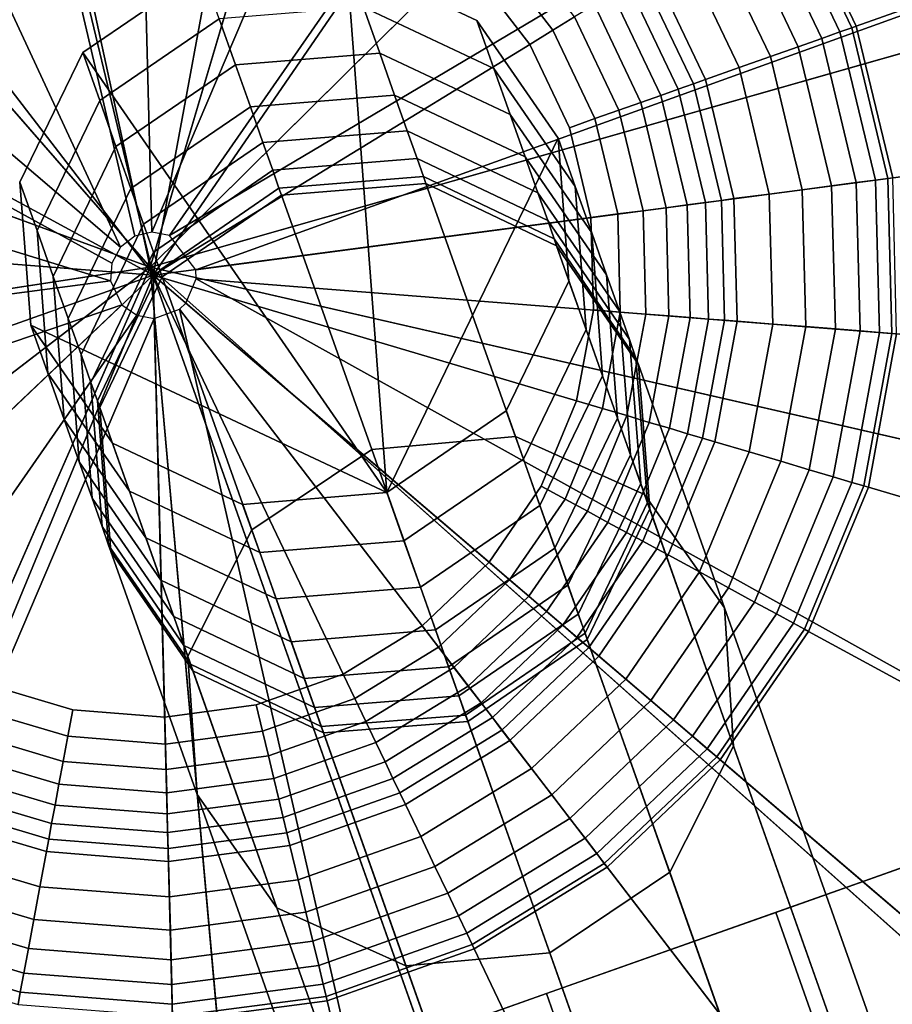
# Model space of a CAD drawing. Extents: x -43.1 to 43.1, y -41.3 to 41.3.
# Tile 231 of 256: x -14.29 to -13.805, y 39.494 to 40.04. Entities that reach past the tile are written whole.
import ezdxf

# ---------------------------------------------------------------- set-up
doc = ezdxf.new("R2010")
doc.units = 0
for name, color, linetype in [('CABLE.1', 18, 'CONTINUOUS'), ('LAMP', 7, 'CONTINUOUS'), ('LAMP_SUPPORT', 18, 'CONTINUOUS'), ('METAL_BASE', 254, 'CONTINUOUS')]:
    doc.layers.add(name, color=color, linetype=linetype)

msp = doc.modelspace()

# ---------------------------------------------------------------- linework, layer by layer
at = {"layer": 'CABLE.1'}
for points in [[(-14.086, 39.7777, 27.2378), (-14.2548, 40.0218, 27.194), (-14.1885, 40.0671, 27.1909), (-14.1084, 40.0736, 27.194)], [(-14.099, 40.0469, 27.0085), (-14.0266, 40.0129, 27.017), (-14.0361, 40.0396, 27.2026), (-14.1084, 40.0736, 27.194)], [(-14.086, 39.7777, 27.2378), (-14.1084, 40.0736, 27.194), (-14.0361, 40.0396, 27.2026), (-13.9909, 39.9742, 27.2143)], [(-14.2454, 39.9951, 27.0085), (-14.1791, 40.0404, 27.0054), (-14.1885, 40.0671, 27.1909), (-14.2548, 40.0218, 27.194)], [(-14.17, 40.0149, 26.8229), (-14.09, 40.0214, 26.8259), (-14.099, 40.0469, 27.0085), (-14.1791, 40.0404, 27.0054)], [(-14.09, 40.0214, 26.8259), (-14.0176, 39.9874, 26.8339), (-14.0266, 40.0129, 27.017), (-14.099, 40.0469, 27.0085)], [(-14.2364, 39.9696, 26.8259), (-14.17, 40.0149, 26.8229), (-14.1791, 40.0404, 27.0054), (-14.2454, 39.9951, 27.0085)], [(-14.0266, 40.0129, 27.017), (-13.9814, 39.9475, 27.0285), (-13.9909, 39.9742, 27.2143), (-14.0361, 40.0396, 27.2026)], [(-14.2802, 39.9231, 27.017), (-14.2454, 39.9951, 27.0085), (-14.2548, 40.0218, 27.194), (-14.2897, 39.9499, 27.2026)], [(-14.086, 39.7777, 27.2378), (-14.2837, 39.8705, 27.2143), (-14.2897, 39.9499, 27.2026), (-14.2548, 40.0218, 27.194)], [(-14.1618, 39.9917, 26.6457), (-14.0817, 39.9982, 26.6485), (-14.09, 40.0214, 26.8259), (-14.17, 40.0149, 26.8229)], [(-14.0817, 39.9982, 26.6485), (-14.0093, 39.964, 26.6559), (-14.0176, 39.9874, 26.8339), (-14.09, 40.0214, 26.8259)], [(-14.2281, 39.9463, 26.6485), (-14.1618, 39.9917, 26.6457), (-14.17, 40.0149, 26.8229), (-14.2364, 39.9696, 26.8259)], [(-14.0176, 39.9874, 26.8339), (-13.9723, 39.9218, 26.845), (-13.9814, 39.9475, 27.0285), (-14.0266, 40.0129, 27.017)], [(-14.2712, 39.8976, 26.8339), (-14.2364, 39.9696, 26.8259), (-14.2454, 39.9951, 27.0085), (-14.2802, 39.9231, 27.017)], [(-14.1548, 39.9719, 26.4765), (-14.0747, 39.9783, 26.4788), (-14.0817, 39.9982, 26.6485), (-14.1618, 39.9917, 26.6457)], [(-14.0747, 39.9783, 26.4788), (-14.0022, 39.944, 26.4852), (-14.0093, 39.964, 26.6559), (-14.0817, 39.9982, 26.6485)], [(-14.2211, 39.9265, 26.4788), (-14.1548, 39.9719, 26.4765), (-14.1618, 39.9917, 26.6457), (-14.2281, 39.9463, 26.6485)], [(-14.0093, 39.964, 26.6559), (-13.964, 39.8984, 26.666), (-13.9723, 39.9218, 26.845), (-14.0176, 39.9874, 26.8339)], [(-14.1493, 39.9565, 26.3175), (-14.0692, 39.9629, 26.3193), (-14.0747, 39.9783, 26.4788), (-14.1548, 39.9719, 26.4765)], [(-14.0692, 39.9629, 26.3193), (-13.9967, 39.9285, 26.3243), (-14.0022, 39.944, 26.4852), (-14.0747, 39.9783, 26.4788)], [(-14.086, 39.7777, 27.2378), (-13.9909, 39.9742, 27.2143), (-13.9849, 39.8949, 27.2261), (-14.0197, 39.823, 27.2346)], [(-13.9814, 39.9475, 27.0285), (-13.9754, 39.8682, 27.0401), (-13.9849, 39.8949, 27.2261), (-13.9909, 39.9742, 27.2143)], [(-14.2629, 39.8742, 26.6559), (-14.2281, 39.9463, 26.6485), (-14.2364, 39.9696, 26.8259), (-14.2712, 39.8976, 26.8339)], [(-14.2156, 39.911, 26.3193), (-14.1493, 39.9565, 26.3175), (-14.1548, 39.9719, 26.4765), (-14.2211, 39.9265, 26.4788)], [(-14.1459, 39.9466, 26.1717), (-14.0657, 39.953, 26.1727), (-14.0692, 39.9629, 26.3193), (-14.1493, 39.9565, 26.3175)], [(-14.0657, 39.953, 26.1727), (-13.9932, 39.9184, 26.1756), (-13.9967, 39.9285, 26.3243), (-14.0692, 39.9629, 26.3193)], [(-14.0022, 39.944, 26.4852), (-13.9569, 39.8782, 26.4939), (-13.964, 39.8984, 26.666), (-14.0093, 39.964, 26.6559)], [(-14.2121, 39.9011, 26.1727), (-14.1459, 39.9466, 26.1717), (-14.1493, 39.9565, 26.3175), (-14.2156, 39.911, 26.3193)], [(-14.1445, 39.9427, 26.0251), (-14.0643, 39.9491, 26.0273), (-14.0657, 39.953, 26.1727), (-14.1459, 39.9466, 26.1717)], [(-14.0643, 39.9491, 26.0273), (-13.9918, 39.9146, 26.0334), (-13.9932, 39.9184, 26.1756), (-14.0657, 39.953, 26.1727)], [(-14.2742, 39.8438, 27.0285), (-14.2802, 39.9231, 27.017), (-14.2897, 39.9499, 27.2026), (-14.2837, 39.8705, 27.2143)], [(-14.2558, 39.8542, 26.4852), (-14.2211, 39.9265, 26.4788), (-14.2281, 39.9463, 26.6485), (-14.2629, 39.8742, 26.6559)], [(-14.2107, 39.8973, 26.0273), (-14.1445, 39.9427, 26.0251), (-14.1459, 39.9466, 26.1717), (-14.2121, 39.9011, 26.1727)], [(-14.0944, 39.8015, 25.219), (-14.0146, 39.8087, 25.2261), (-14.0643, 39.9491, 26.0273), (-14.1445, 39.9427, 26.0251)], [(-14.0146, 39.8087, 25.2261), (-13.9429, 39.7766, 25.2456), (-13.9918, 39.9146, 26.0334), (-14.0643, 39.9491, 26.0273)], [(-13.9723, 39.9218, 26.845), (-13.9663, 39.8424, 26.856), (-13.9754, 39.8682, 27.0401), (-13.9814, 39.9475, 27.0285)], [(-14.161, 39.7569, 25.2261), (-14.0944, 39.8015, 25.219), (-14.1445, 39.9427, 26.0251), (-14.2107, 39.8973, 26.0273)], [(-13.9967, 39.9285, 26.3243), (-13.9513, 39.8625, 26.331), (-13.9569, 39.8782, 26.4939), (-14.0022, 39.944, 26.4852)], [(-14.2503, 39.8387, 26.3243), (-14.2156, 39.911, 26.3193), (-14.2211, 39.9265, 26.4788), (-14.2558, 39.8542, 26.4852)], [(-13.9932, 39.9184, 26.1756), (-13.9477, 39.8522, 26.1795), (-13.9513, 39.8625, 26.331), (-13.9967, 39.9285, 26.3243)], [(-14.2651, 39.8182, 26.845), (-14.2712, 39.8976, 26.8339), (-14.2802, 39.9231, 27.017), (-14.2742, 39.8438, 27.0285)], [(-13.9918, 39.9146, 26.0334), (-13.9464, 39.8486, 26.0416), (-13.9477, 39.8522, 26.1795), (-13.9932, 39.9184, 26.1756)], [(-13.964, 39.8984, 26.666), (-13.9579, 39.8189, 26.6762), (-13.9663, 39.8424, 26.856), (-13.9723, 39.9218, 26.845)], [(-13.9429, 39.7766, 25.2456), (-13.8986, 39.7137, 25.2723), (-13.9464, 39.8486, 26.0416), (-13.9918, 39.9146, 26.0334)], [(-14.2467, 39.8286, 26.1756), (-14.2121, 39.9011, 26.1727), (-14.2156, 39.911, 26.3193), (-14.2503, 39.8387, 26.3243)], [(-14.2568, 39.7947, 26.666), (-14.2629, 39.8742, 26.6559), (-14.2712, 39.8976, 26.8339), (-14.2651, 39.8182, 26.845)], [(-14.2454, 39.8248, 26.0334), (-14.2107, 39.8973, 26.0273), (-14.2121, 39.9011, 26.1727), (-14.2467, 39.8286, 26.1756)], [(-14.1965, 39.6868, 25.2456), (-14.161, 39.7569, 25.2261), (-14.2107, 39.8973, 26.0273), (-14.2454, 39.8248, 26.0334)], [(-13.9569, 39.8782, 26.4939), (-13.9507, 39.7986, 26.5027), (-13.9579, 39.8189, 26.6762), (-13.964, 39.8984, 26.666)], [(-13.9754, 39.8682, 27.0401), (-14.0102, 39.7962, 27.0486), (-14.0197, 39.823, 27.2346), (-13.9849, 39.8949, 27.2261)], [(-13.9513, 39.8625, 26.331), (-13.9451, 39.7826, 26.3377), (-13.9507, 39.7986, 26.5027), (-13.9569, 39.8782, 26.4939)], [(-14.2289, 39.7784, 27.0401), (-14.2742, 39.8438, 27.0285), (-14.2837, 39.8705, 27.2143), (-14.2384, 39.8051, 27.2261)], [(-14.086, 39.7777, 27.2378), (-14.1661, 39.7711, 27.2346), (-14.2384, 39.8051, 27.2261), (-14.2837, 39.8705, 27.2143)], [(-14.2497, 39.7746, 26.4939), (-14.2558, 39.8542, 26.4852), (-14.2629, 39.8742, 26.6559), (-14.2568, 39.7947, 26.666)], [(-13.9663, 39.8424, 26.856), (-14.0011, 39.7704, 26.8641), (-14.0102, 39.7962, 27.0486), (-13.9754, 39.8682, 27.0401)], [(-13.9477, 39.8522, 26.1795), (-13.9414, 39.7722, 26.1833), (-13.9451, 39.7826, 26.3377), (-13.9513, 39.8625, 26.331)], [(-14.2441, 39.7588, 26.331), (-14.2503, 39.8387, 26.3243), (-14.2558, 39.8542, 26.4852), (-14.2497, 39.7746, 26.4939)], [(-13.9464, 39.8486, 26.0416), (-13.9401, 39.7686, 26.0499), (-13.9414, 39.7722, 26.1833), (-13.9477, 39.8522, 26.1795)], [(-13.8986, 39.7137, 25.2723), (-13.8935, 39.637, 25.2989), (-13.9401, 39.7686, 26.0499), (-13.9464, 39.8486, 26.0416)], [(-14.2198, 39.7526, 26.856), (-14.2651, 39.8182, 26.845), (-14.2742, 39.8438, 27.0285), (-14.2289, 39.7784, 27.0401)], [(-13.9579, 39.8189, 26.6762), (-13.9927, 39.7468, 26.6836), (-14.0011, 39.7704, 26.8641), (-13.9663, 39.8424, 26.856)], [(-14.2405, 39.7485, 26.1795), (-14.2467, 39.8286, 26.1756), (-14.2503, 39.8387, 26.3243), (-14.2441, 39.7588, 26.331)], [(-14.2392, 39.7449, 26.0416), (-14.2454, 39.8248, 26.0334), (-14.2467, 39.8286, 26.1756), (-14.2405, 39.7485, 26.1795)], [(-14.1914, 39.6101, 25.2723), (-14.1965, 39.6868, 25.2456), (-14.2454, 39.8248, 26.0334), (-14.2392, 39.7449, 26.0416)], [(-14.0102, 39.7962, 27.0486), (-14.0765, 39.7509, 27.0517), (-14.086, 39.7777, 27.2378), (-14.0197, 39.823, 27.2346)], [(-14.2115, 39.7291, 26.6762), (-14.2568, 39.7947, 26.666), (-14.2651, 39.8182, 26.845), (-14.2198, 39.7526, 26.856)], [(-13.9507, 39.7986, 26.5027), (-13.9855, 39.7263, 26.5091), (-13.9927, 39.7468, 26.6836), (-13.9579, 39.8189, 26.6762)], [(-14.1566, 39.7444, 27.0486), (-14.2289, 39.7784, 27.0401), (-14.2384, 39.8051, 27.2261), (-14.1661, 39.7711, 27.2346)], [(-13.9561, 39.4108, 24.4733), (-13.8772, 39.4207, 24.4857), (-14.0146, 39.8087, 25.2261), (-14.0944, 39.8015, 25.219)], [(-13.8772, 39.4207, 24.4857), (-13.8082, 39.3961, 24.5195), (-13.9429, 39.7766, 25.2456), (-14.0146, 39.8087, 25.2261)], [(-14.0236, 39.3689, 24.4857), (-13.9561, 39.4108, 24.4733), (-14.0944, 39.8015, 25.219), (-14.161, 39.7569, 25.2261)], [(-13.9451, 39.7826, 26.3377), (-13.9798, 39.7102, 26.3426), (-13.9855, 39.7263, 26.5091), (-13.9507, 39.7986, 26.5027)], [(-14.2043, 39.7088, 26.5027), (-14.2497, 39.7746, 26.4939), (-14.2568, 39.7947, 26.666), (-14.2115, 39.7291, 26.6762)], [(-14.0011, 39.7704, 26.8641), (-14.0674, 39.7251, 26.8671), (-14.0765, 39.7509, 27.0517), (-14.0102, 39.7962, 27.0486)], [(-13.9414, 39.7722, 26.1833), (-13.976, 39.6997, 26.1862), (-13.9798, 39.7102, 26.3426), (-13.9451, 39.7826, 26.3377)], [(-14.1475, 39.7186, 26.8641), (-14.2198, 39.7526, 26.856), (-14.2289, 39.7784, 27.0401), (-14.1566, 39.7444, 27.0486)], [(-14.0765, 39.7509, 27.0517), (-14.1566, 39.7444, 27.0486), (-14.1661, 39.7711, 27.2346), (-14.086, 39.7777, 27.2378)], [(-13.8082, 39.3961, 24.5195), (-13.7675, 39.3436, 24.5657), (-13.8986, 39.7137, 25.2723), (-13.9429, 39.7766, 25.2456)], [(-14.1987, 39.6928, 26.3377), (-14.2441, 39.7588, 26.331), (-14.2497, 39.7746, 26.4939), (-14.2043, 39.7088, 26.5027)], [(-13.9401, 39.7686, 26.0499), (-13.9748, 39.6962, 26.0559), (-13.976, 39.6997, 26.1862), (-13.9414, 39.7722, 26.1833)], [(-13.9927, 39.7468, 26.6836), (-14.059, 39.7014, 26.6863), (-14.0674, 39.7251, 26.8671), (-14.0011, 39.7704, 26.8641)], [(-13.8935, 39.637, 25.2989), (-13.929, 39.567, 25.3184), (-13.9748, 39.6962, 26.0559), (-13.9401, 39.7686, 26.0499)], [(-14.195, 39.6824, 26.1833), (-14.2405, 39.7485, 26.1795), (-14.2441, 39.7588, 26.331), (-14.1987, 39.6928, 26.3377)], [(-14.0618, 39.3063, 24.5195), (-14.0236, 39.3689, 24.4857), (-14.161, 39.7569, 25.2261), (-14.1965, 39.6868, 25.2456)], [(-14.1391, 39.6949, 26.6836), (-14.2115, 39.7291, 26.6762), (-14.2198, 39.7526, 26.856), (-14.1475, 39.7186, 26.8641)], [(-14.0674, 39.7251, 26.8671), (-14.1475, 39.7186, 26.8641), (-14.1566, 39.7444, 27.0486), (-14.0765, 39.7509, 27.0517)], [(-14.1937, 39.6788, 26.0499), (-14.2392, 39.7449, 26.0416), (-14.2405, 39.7485, 26.1795), (-14.195, 39.6824, 26.1833)], [(-14.1471, 39.5472, 25.2989), (-14.1914, 39.6101, 25.2723), (-14.2392, 39.7449, 26.0416), (-14.1937, 39.6788, 26.0499)], [(-13.9855, 39.7263, 26.5091), (-14.0518, 39.6809, 26.5114), (-14.059, 39.7014, 26.6863), (-13.9927, 39.7468, 26.6836)], [(-14.1319, 39.6745, 26.5091), (-14.2043, 39.7088, 26.5027), (-14.2115, 39.7291, 26.6762), (-14.1391, 39.6949, 26.6836)], [(-14.059, 39.7014, 26.6863), (-14.1391, 39.6949, 26.6836), (-14.1475, 39.7186, 26.8641), (-14.0674, 39.7251, 26.8671)], [(-13.9798, 39.7102, 26.3426), (-14.046, 39.6648, 26.3444), (-14.0518, 39.6809, 26.5114), (-13.9855, 39.7263, 26.5091)], [(-13.7675, 39.3436, 24.5657), (-13.7661, 39.2771, 24.6119), (-13.8935, 39.637, 25.2989), (-13.8986, 39.7137, 25.2723)], [(-14.1262, 39.6584, 26.3426), (-14.1987, 39.6928, 26.3377), (-14.2043, 39.7088, 26.5027), (-14.1319, 39.6745, 26.5091)], [(-13.976, 39.6997, 26.1862), (-14.0423, 39.6541, 26.1872), (-14.046, 39.6648, 26.3444), (-13.9798, 39.7102, 26.3426)], [(-14.0518, 39.6809, 26.5114), (-14.1319, 39.6745, 26.5091), (-14.1391, 39.6949, 26.6836), (-14.059, 39.7014, 26.6863)], [(-13.9748, 39.6962, 26.0559), (-14.0411, 39.6507, 26.0581), (-14.0423, 39.6541, 26.1872), (-13.976, 39.6997, 26.1862)], [(-13.929, 39.567, 25.3184), (-13.9956, 39.5223, 25.3255), (-14.0411, 39.6507, 26.0581), (-13.9748, 39.6962, 26.0559)], [(-14.1224, 39.6478, 26.1862), (-14.195, 39.6824, 26.1833), (-14.1987, 39.6928, 26.3377), (-14.1262, 39.6584, 26.3426)], [(-14.0603, 39.2399, 24.5657), (-14.0618, 39.3063, 24.5195), (-14.1965, 39.6868, 25.2456), (-14.1914, 39.6101, 25.2723)], [(-14.1212, 39.6443, 26.0559), (-14.1937, 39.6788, 26.0499), (-14.195, 39.6824, 26.1833), (-14.1224, 39.6478, 26.1862)], [(-14.0754, 39.5151, 25.3184), (-14.1471, 39.5472, 25.2989), (-14.1937, 39.6788, 26.0499), (-14.1212, 39.6443, 26.0559)], [(-14.046, 39.6648, 26.3444), (-14.1262, 39.6584, 26.3426), (-14.1319, 39.6745, 26.5091), (-14.0518, 39.6809, 26.5114)], [(-14.0423, 39.6541, 26.1872), (-14.1224, 39.6478, 26.1862), (-14.1262, 39.6584, 26.3426), (-14.046, 39.6648, 26.3444)], [(-14.0411, 39.6507, 26.0581), (-14.1212, 39.6443, 26.0559), (-14.1224, 39.6478, 26.1862), (-14.0423, 39.6541, 26.1872)], [(-13.9956, 39.5223, 25.3255), (-14.0754, 39.5151, 25.3184), (-14.1212, 39.6443, 26.0559), (-14.0411, 39.6507, 26.0581)], [(-13.7661, 39.2771, 24.6119), (-13.8042, 39.2145, 24.6457), (-13.929, 39.567, 25.3184), (-13.8935, 39.637, 25.2989)], [(-14.0196, 39.1873, 24.6119), (-14.0603, 39.2399, 24.5657), (-14.1914, 39.6101, 25.2723), (-14.1471, 39.5472, 25.2989)], [(-13.8042, 39.2145, 24.6457), (-13.8718, 39.1726, 24.6581), (-13.9956, 39.5223, 25.3255), (-13.929, 39.567, 25.3184)], [(-13.9506, 39.1627, 24.6457), (-14.0196, 39.1873, 24.6119), (-14.1471, 39.5472, 25.2989), (-14.0754, 39.5151, 25.3184)], [(-13.8718, 39.1726, 24.6581), (-13.9506, 39.1627, 24.6457), (-14.0754, 39.5151, 25.3184), (-13.9956, 39.5223, 25.3255)]]:
    msp.add_3dface(points, dxfattribs=at)
at = {"layer": 'LAMP'}
for points in [[(-14.1896, 40.6596, 31.956), (-14.3787, 40.6428, 31.956), (-14.2174, 39.9027, 31.956), (-14.0022, 40.629, 31.956)], [(-14.5577, 40.5794, 31.956), (-14.7153, 40.4735, 31.956), (-14.2174, 39.9027, 31.956), (-14.3787, 40.6428, 31.956)], [(-13.8284, 40.5526, 31.956), (-14.0022, 40.629, 31.956), (-14.2174, 39.9027, 31.956), (-13.679, 40.4355, 31.956)], [(-14.1954, 40.5025, 35.0862), (-14.0469, 40.4782, 35.0862), (-14.2174, 39.9027, 35.0862), (-14.3452, 40.4892, 35.0862)], [(-14.487, 40.4389, 35.0862), (-14.3452, 40.4892, 35.0862), (-14.2174, 39.9027, 35.0862), (-14.6119, 40.355, 35.0862)], [(-13.9091, 40.4177, 35.0862), (-13.7907, 40.3249, 35.0862), (-14.2174, 39.9027, 35.0862), (-14.0469, 40.4782, 35.0862)], [(-14.8416, 40.3317, 31.956), (-14.9287, 40.163, 31.956), (-14.2174, 39.9027, 31.956), (-14.7153, 40.4735, 31.956)], [(-13.5634, 40.2849, 31.956), (-13.679, 40.4355, 31.956), (-14.2174, 39.9027, 31.956), (-13.4889, 40.1102, 31.956)], [(-14.712, 40.2427, 35.0862), (-14.6119, 40.355, 35.0862), (-14.2174, 39.9027, 35.0862), (-14.781, 40.109, 35.0862)], [(-13.6992, 40.2055, 35.0862), (-13.6401, 40.0672, 35.0862), (-14.2174, 39.9027, 35.0862), (-13.7907, 40.3249, 35.0862)], [(-14.971, 39.978, 31.956), (-14.9661, 39.7882, 31.956), (-14.2174, 39.9027, 31.956), (-14.9287, 40.163, 31.956)], [(-13.4602, 39.9226, 31.956), (-13.4889, 40.1102, 31.956), (-14.2174, 39.9027, 31.956), (-13.4791, 39.7336, 31.956)], [(-14.8146, 39.9623, 35.0862), (-14.781, 40.109, 35.0862), (-14.2174, 39.9027, 35.0862), (-14.8106, 39.8119, 35.0862)], [(-13.6174, 39.9184, 35.0862), (-13.6323, 39.7687, 35.0862), (-14.2174, 39.9027, 35.0862), (-13.6401, 40.0672, 35.0862)], [(-14.9141, 39.6056, 31.956), (-14.8183, 39.4416, 31.956), (-14.2174, 39.9027, 31.956), (-14.9661, 39.7882, 31.956)], [(-14.6847, 39.3067, 31.956), (-14.5218, 39.2092, 31.956), (-14.2174, 39.9027, 31.956), (-14.8183, 39.4416, 31.956)], [(-14.7694, 39.6673, 35.0862), (-14.8106, 39.8119, 35.0862), (-14.2174, 39.9027, 35.0862), (-14.6935, 39.5374, 35.0862)], [(-14.5877, 39.4304, 35.0862), (-14.6935, 39.5374, 35.0862), (-14.2174, 39.9027, 35.0862), (-14.4586, 39.3532, 35.0862)], [(-14.3398, 39.1553, 31.956), (-14.15, 39.1483, 31.956), (-14.2174, 39.9027, 31.956), (-14.5218, 39.2092, 31.956)], [(-14.3144, 39.3104, 35.0862), (-14.4586, 39.3532, 35.0862), (-14.2174, 39.9027, 35.0862), (-14.164, 39.3049, 35.0862)], [(-13.8826, 39.4046, 35.0862), (-14.017, 39.337, 35.0862), (-14.2174, 39.9027, 35.0862), (-13.7692, 39.5035, 35.0862)], [(-13.7949, 39.2741, 31.956), (-13.6518, 39.3989, 31.956), (-14.2174, 39.9027, 31.956), (-13.9645, 39.1888, 31.956)], [(-13.684, 39.6275, 35.0862), (-13.7692, 39.5035, 35.0862), (-14.2174, 39.9027, 35.0862), (-13.6323, 39.7687, 35.0862)], [(-13.5443, 39.5553, 31.956), (-13.4791, 39.7336, 31.956), (-14.2174, 39.9027, 31.956), (-13.6518, 39.3989, 31.956)], [(-14.017, 39.337, 35.0862), (-14.164, 39.3049, 35.0862), (-14.2174, 39.9027, 35.0862)], [(-13.9645, 39.1888, 31.956), (-14.2174, 39.9027, 31.956), (-14.15, 39.1483, 31.956)], [(-13.6908, 39.4335, 35.0649), (-13.824, 39.3173, 35.0649), (-13.8826, 39.4046, 35.0862), (-13.7692, 39.5035, 35.0862)]]:
    msp.add_3dface(points, dxfattribs=at)
at = {"layer": 'LAMP_SUPPORT'}
for points in [[(-14.2164, 39.9221, 31.3898), (-14.226, 39.9198, 31.3898), (-14.439, 40.8279, 31.3898), (-14.2408, 40.854, 31.3898)], [(-14.2164, 39.9221, 31.3898), (-14.2408, 40.854, 31.3898), (-14.0415, 40.8383, 31.3898), (-13.8499, 40.7815, 31.3898)], [(-14.226, 39.9198, 31.3898), (-14.2339, 39.9137, 31.3898), (-14.6274, 40.7612, 31.3898), (-14.439, 40.8279, 31.3898)], [(-14.2066, 39.9203, 31.3898), (-14.2164, 39.9221, 31.3898), (-13.8499, 40.7815, 31.3898), (-13.6742, 40.6861, 31.3898)], [(-14.2339, 39.9137, 31.3898), (-14.9428, 40.5191, 31.3898), (-14.7978, 40.6567, 31.3898), (-14.6274, 40.7612, 31.3898)], [(-14.2066, 39.9203, 31.3898), (-13.6742, 40.6861, 31.3898), (-13.5222, 40.5563, 31.3898), (-13.4005, 40.3978, 31.3898)], [(-14.2339, 39.9137, 31.3898), (-14.2386, 39.905, 31.3898), (-15.056, 40.3544, 31.3898), (-14.9428, 40.5191, 31.3898)], [(-14.1921, 39.9013, 31.3898), (-14.2066, 39.9203, 31.3898), (-13.4005, 40.3978, 31.3898), (-13.3145, 40.2174, 31.3898)], [(-14.2386, 39.905, 31.3898), (-14.2394, 39.8951, 31.3898), (-15.1325, 40.1697, 31.3898), (-15.056, 40.3544, 31.3898)], [(-13.4916, 40.1546, 27.6063), (-13.5607, 40.2996, 27.6063), (-13.8627, 40.1146, 27.6063), (-13.8254, 40.0364, 27.6063)], [(-14.1921, 39.9013, 31.3898), (-13.3145, 40.2174, 31.3898), (-13.2678, 40.023, 31.3898)], [(-14.2394, 39.8951, 31.3898), (-15.1637, 39.7734, 31.3898), (-15.1689, 39.9732, 31.3898), (-15.1325, 40.1697, 31.3898)], [(-13.4541, 39.9985, 27.6063), (-13.4916, 40.1546, 27.6063), (-13.8254, 40.0364, 27.6063), (-13.8052, 39.9522, 27.6063)], [(-14.1711, 40.1393, 27.0496), (-14.2222, 40.1433, 27.0496), (-14.273, 40.1366, 27.0496), (-14.2158, 39.8982, 27.0496)], [(-14.0769, 40.1003, 27.0496), (-14.1219, 40.1247, 27.0496), (-14.1711, 40.1393, 27.0496), (-14.2158, 39.8982, 27.0496)], [(-14.273, 40.1366, 27.0496), (-14.3213, 40.1195, 27.0496), (-14.365, 40.0927, 27.0496), (-14.2158, 39.8982, 27.0496)], [(-13.8345, 40.0332, 27.5344), (-13.8709, 40.1095, 27.5344), (-13.88, 40.1039, 27.4592), (-13.8446, 40.0296, 27.4592)], [(-13.8279, 40.0355, 27.5867), (-13.8649, 40.1132, 27.5867), (-13.8709, 40.1095, 27.5344), (-13.8345, 40.0332, 27.5344)], [(-13.8254, 40.0364, 27.6063), (-13.8627, 40.1146, 27.6063), (-13.8649, 40.1132, 27.5867), (-13.8279, 40.0355, 27.5867)], [(-13.8446, 40.0296, 27.4592), (-13.88, 40.1039, 27.4592), (-13.8918, 40.0967, 27.3708), (-13.8577, 40.025, 27.3708)], [(-14.0067, 40.0263, 27.0496), (-14.0379, 40.067, 27.0496), (-14.0769, 40.1003, 27.0496), (-14.2158, 39.8982, 27.0496)], [(-13.8577, 40.025, 27.3708), (-13.8918, 40.0967, 27.3708), (-13.9059, 40.0881, 27.2792), (-13.8731, 40.0195, 27.2792)], [(-14.365, 40.0927, 27.0496), (-14.4022, 40.0574, 27.0496), (-14.4312, 40.0152, 27.0496), (-14.2158, 39.8982, 27.0496)], [(-13.8731, 40.0195, 27.2792), (-13.9059, 40.0881, 27.2792), (-13.9215, 40.0785, 27.1939), (-13.8905, 40.0134, 27.1939)], [(-13.9819, 40.0415, 27.0573), (-14.0168, 40.087, 27.0573), (-14.027, 40.0773, 27.0516), (-13.9939, 40.0341, 27.0516)], [(-13.9939, 40.0341, 27.0516), (-14.027, 40.0773, 27.0516), (-14.0379, 40.067, 27.0496), (-14.0067, 40.0263, 27.0496)], [(-13.8905, 40.0134, 27.1939), (-13.9215, 40.0785, 27.1939), (-13.9384, 40.0682, 27.1249), (-13.9091, 40.0068, 27.1249)], [(-13.9091, 40.0068, 27.1249), (-13.9384, 40.0682, 27.1249), (-13.9445, 40.0644, 27.1077), (-13.9158, 40.0044, 27.1077)], [(-13.9158, 40.0044, 27.1077), (-13.9445, 40.0644, 27.1077), (-13.952, 40.0598, 27.0919), (-13.9242, 40.0015, 27.0919)], [(-13.9242, 40.0015, 27.0919), (-13.952, 40.0598, 27.0919), (-13.9608, 40.0544, 27.0779), (-13.9339, 39.998, 27.0779)], [(-13.9339, 39.998, 27.0779), (-13.9608, 40.0544, 27.0779), (-13.9708, 40.0483, 27.0662), (-13.945, 39.9941, 27.0662)], [(-13.945, 39.9941, 27.0662), (-13.9708, 40.0483, 27.0662), (-13.9819, 40.0415, 27.0573), (-13.9572, 39.9898, 27.0573)], [(-13.9572, 39.9898, 27.0573), (-13.9819, 40.0415, 27.0573), (-13.9939, 40.0341, 27.0516), (-13.9705, 39.9851, 27.0516)], [(-13.9705, 39.9851, 27.0516), (-13.9939, 40.0341, 27.0516), (-14.0067, 40.0263, 27.0496), (-13.9846, 39.98, 27.0496)], [(-13.8147, 39.951, 27.5344), (-13.8345, 40.0332, 27.5344), (-13.8446, 40.0296, 27.4592), (-13.8254, 39.9496, 27.4592)], [(-13.8078, 39.9519, 27.5867), (-13.8279, 40.0355, 27.5867), (-13.8345, 40.0332, 27.5344), (-13.8147, 39.951, 27.5344)], [(-13.8052, 39.9522, 27.6063), (-13.8254, 40.0364, 27.6063), (-13.8279, 40.0355, 27.5867), (-13.8078, 39.9519, 27.5867)], [(-13.8254, 39.9496, 27.4592), (-13.8446, 40.0296, 27.4592), (-13.8577, 40.025, 27.3708), (-13.8391, 39.9478, 27.3708)], [(-13.9846, 39.98, 27.0496), (-14.0067, 40.0263, 27.0496), (-14.2158, 39.8982, 27.0496), (-13.9727, 39.9302, 27.0496)], [(-14.1919, 39.8963, 31.3898), (-14.1921, 39.9013, 31.3898), (-13.2678, 40.023, 31.3898), (-13.2626, 39.8232, 31.3898)], [(-13.8391, 39.9478, 27.3708), (-13.8577, 40.025, 27.3708), (-13.8731, 40.0195, 27.2792), (-13.8554, 39.9456, 27.2792)], [(-13.8554, 39.9456, 27.2792), (-13.8731, 40.0195, 27.2792), (-13.8905, 40.0134, 27.1939), (-13.8737, 39.9432, 27.1939)], [(-14.4312, 40.0152, 27.0496), (-14.4508, 39.9678, 27.0496), (-14.4602, 39.9174, 27.0496), (-14.2158, 39.8982, 27.0496)], [(-13.8737, 39.9432, 27.1939), (-13.8905, 40.0134, 27.1939), (-13.9091, 40.0068, 27.1249), (-13.8933, 39.9407, 27.1249)], [(-13.8933, 39.9407, 27.1249), (-13.9091, 40.0068, 27.1249), (-13.9158, 40.0044, 27.1077), (-13.9003, 39.9397, 27.1077)], [(-13.9091, 39.9386, 27.0919), (-13.9242, 40.0015, 27.0919), (-13.9339, 39.998, 27.0779), (-13.9193, 39.9372, 27.0779)], [(-13.9003, 39.9397, 27.1077), (-13.9158, 40.0044, 27.1077), (-13.9242, 40.0015, 27.0919), (-13.9091, 39.9386, 27.0919)], [(-13.9193, 39.9372, 27.0779), (-13.9339, 39.998, 27.0779), (-13.945, 39.9941, 27.0662), (-13.931, 39.9357, 27.0662)], [(-13.9438, 39.934, 27.0573), (-13.9572, 39.9898, 27.0573), (-13.9705, 39.9851, 27.0516), (-13.9578, 39.9322, 27.0516)], [(-13.931, 39.9357, 27.0662), (-13.945, 39.9941, 27.0662), (-13.9572, 39.9898, 27.0573), (-13.9438, 39.934, 27.0573)], [(-13.9578, 39.9322, 27.0516), (-13.9705, 39.9851, 27.0516), (-13.9846, 39.98, 27.0496), (-13.9727, 39.9302, 27.0496)], [(-13.8125, 39.8665, 27.5344), (-13.8147, 39.951, 27.5344), (-13.8254, 39.9496, 27.4592), (-13.8232, 39.8673, 27.4592)], [(-13.8056, 39.8659, 27.5867), (-13.8078, 39.9519, 27.5867), (-13.8147, 39.951, 27.5344), (-13.8125, 39.8665, 27.5344)], [(-13.803, 39.8657, 27.6063), (-13.8052, 39.9522, 27.6063), (-13.8078, 39.9519, 27.5867), (-13.8056, 39.8659, 27.5867)], [(-13.8534, 39.8697, 27.2792), (-13.8554, 39.9456, 27.2792), (-13.8737, 39.9432, 27.1939), (-13.8718, 39.8711, 27.1939)], [(-13.837, 39.8684, 27.3708), (-13.8391, 39.9478, 27.3708), (-13.8554, 39.9456, 27.2792), (-13.8534, 39.8697, 27.2792)], [(-13.8232, 39.8673, 27.4592), (-13.8254, 39.9496, 27.4592), (-13.8391, 39.9478, 27.3708), (-13.837, 39.8684, 27.3708)], [(-13.8915, 39.8727, 27.1249), (-13.8933, 39.9407, 27.1249), (-13.9003, 39.9397, 27.1077), (-13.8986, 39.8732, 27.1077)], [(-13.8718, 39.8711, 27.1939), (-13.8737, 39.9432, 27.1939), (-13.8933, 39.9407, 27.1249), (-13.8915, 39.8727, 27.1249)], [(-13.9294, 39.8757, 27.0662), (-13.931, 39.9357, 27.0662), (-13.9438, 39.934, 27.0573), (-13.9423, 39.8767, 27.0573)], [(-13.9177, 39.8747, 27.0779), (-13.9193, 39.9372, 27.0779), (-13.931, 39.9357, 27.0662), (-13.9294, 39.8757, 27.0662)], [(-13.9074, 39.8739, 27.0919), (-13.9091, 39.9386, 27.0919), (-13.9193, 39.9372, 27.0779), (-13.9177, 39.8747, 27.0779)], [(-13.8986, 39.8732, 27.1077), (-13.9003, 39.9397, 27.1077), (-13.9091, 39.9386, 27.0919), (-13.9074, 39.8739, 27.0919)], [(-13.9807, 39.8286, 27.0496), (-13.9713, 39.879, 27.0496), (-13.9727, 39.9302, 27.0496), (-14.2158, 39.8982, 27.0496)], [(-13.9564, 39.8778, 27.0516), (-13.9578, 39.9322, 27.0516), (-13.9727, 39.9302, 27.0496), (-13.9713, 39.879, 27.0496)], [(-13.9423, 39.8767, 27.0573), (-13.9438, 39.934, 27.0573), (-13.9578, 39.9322, 27.0516), (-13.9564, 39.8778, 27.0516)], [(-14.4602, 39.9174, 27.0496), (-14.4588, 39.8662, 27.0496), (-14.4469, 39.8164, 27.0496), (-14.2158, 39.8982, 27.0496)], [(-14.4469, 39.8164, 27.0496), (-14.4248, 39.7701, 27.0496), (-14.3936, 39.7294, 27.0496), (-14.2158, 39.8982, 27.0496)], [(-14.3936, 39.7294, 27.0496), (-14.3546, 39.6961, 27.0496), (-14.3096, 39.6717, 27.0496), (-14.2158, 39.8982, 27.0496)], [(-14.3096, 39.6717, 27.0496), (-14.2604, 39.6571, 27.0496), (-14.2093, 39.6531, 27.0496), (-14.2158, 39.8982, 27.0496)], [(-14.2093, 39.6531, 27.0496), (-14.1585, 39.6598, 27.0496), (-14.1102, 39.6769, 27.0496), (-14.2158, 39.8982, 27.0496)], [(-14.1102, 39.6769, 27.0496), (-14.0665, 39.7037, 27.0496), (-14.0293, 39.739, 27.0496), (-14.2158, 39.8982, 27.0496)], [(-14.0293, 39.739, 27.0496), (-14.0003, 39.7812, 27.0496), (-13.9807, 39.8286, 27.0496), (-14.2158, 39.8982, 27.0496)], [(-14.1976, 39.8827, 31.3898), (-14.1919, 39.8963, 31.3898), (-13.3755, 39.442, 31.3898), (-13.4887, 39.2773, 31.3898)], [(-14.1919, 39.8963, 31.3898), (-13.2626, 39.8232, 31.3898), (-13.299, 39.6267, 31.3898), (-13.3755, 39.442, 31.3898)], [(-14.2394, 39.8951, 31.3898), (-14.2331, 39.8818, 31.3898), (-15.117, 39.579, 31.3898), (-15.1637, 39.7734, 31.3898)], [(-14.2331, 39.8818, 31.3898), (-14.9093, 39.2401, 31.3898), (-15.031, 39.3986, 31.3898), (-15.117, 39.579, 31.3898)], [(-14.2331, 39.8818, 31.3898), (-14.2249, 39.8761, 31.3898), (-14.7573, 39.1103, 31.3898), (-14.9093, 39.2401, 31.3898)], [(-14.2012, 39.8793, 31.3898), (-14.1976, 39.8827, 31.3898), (-13.4887, 39.2773, 31.3898), (-13.6337, 39.1397, 31.3898)], [(-14.2249, 39.8761, 31.3898), (-14.2151, 39.8743, 31.3898), (-14.5816, 39.0149, 31.3898), (-14.7573, 39.1103, 31.3898)], [(-14.2151, 39.8743, 31.3898), (-14.2012, 39.8793, 31.3898), (-13.9926, 38.9685, 31.3898), (-14.1907, 38.9424, 31.3898)], [(-14.2012, 39.8793, 31.3898), (-13.6337, 39.1397, 31.3898), (-13.8041, 39.0352, 31.3898), (-13.9926, 38.9685, 31.3898)], [(-13.9663, 39.8243, 27.0516), (-13.9564, 39.8778, 27.0516), (-13.9713, 39.879, 27.0496), (-13.9807, 39.8286, 27.0496)], [(-13.9528, 39.8203, 27.0573), (-13.9423, 39.8767, 27.0573), (-13.9564, 39.8778, 27.0516), (-13.9663, 39.8243, 27.0516)], [(-13.9403, 39.8166, 27.0662), (-13.9294, 39.8757, 27.0662), (-13.9423, 39.8767, 27.0573), (-13.9528, 39.8203, 27.0573)], [(-13.9291, 39.8133, 27.0779), (-13.9177, 39.8747, 27.0779), (-13.9294, 39.8757, 27.0662), (-13.9403, 39.8166, 27.0662)], [(-13.9191, 39.8103, 27.0919), (-13.9074, 39.8739, 27.0919), (-13.9177, 39.8747, 27.0779), (-13.9291, 39.8133, 27.0779)], [(-14.2151, 39.8743, 31.3898), (-14.1907, 38.9424, 31.3898), (-14.39, 38.9581, 31.3898), (-14.5816, 39.0149, 31.3898)], [(-13.9107, 39.8078, 27.1077), (-13.8986, 39.8732, 27.1077), (-13.9074, 39.8739, 27.0919), (-13.9191, 39.8103, 27.0919)], [(-13.9039, 39.8058, 27.1249), (-13.8915, 39.8727, 27.1249), (-13.8986, 39.8732, 27.1077), (-13.9107, 39.8078, 27.1077)], [(-13.8849, 39.8002, 27.1939), (-13.8718, 39.8711, 27.1939), (-13.8915, 39.8727, 27.1249), (-13.9039, 39.8058, 27.1249)], [(-13.8673, 39.795, 27.2792), (-13.8534, 39.8697, 27.2792), (-13.8718, 39.8711, 27.1939), (-13.8849, 39.8002, 27.1939)], [(-13.8515, 39.7903, 27.3708), (-13.837, 39.8684, 27.3708), (-13.8534, 39.8697, 27.2792), (-13.8673, 39.795, 27.2792)], [(-13.8382, 39.7864, 27.4592), (-13.8232, 39.8673, 27.4592), (-13.837, 39.8684, 27.3708), (-13.8515, 39.7903, 27.3708)], [(-13.8279, 39.7833, 27.5344), (-13.8125, 39.8665, 27.5344), (-13.8232, 39.8673, 27.4592), (-13.8382, 39.7864, 27.4592)], [(-13.8212, 39.7813, 27.5867), (-13.8056, 39.8659, 27.5867), (-13.8125, 39.8665, 27.5344), (-13.8279, 39.7833, 27.5344)], [(-13.8187, 39.7806, 27.6063), (-13.803, 39.8657, 27.6063), (-13.8056, 39.8659, 27.5867), (-13.8212, 39.7813, 27.5867)], [(-13.4792, 39.68, 27.6063), (-13.4499, 39.8379, 27.6063), (-13.803, 39.8657, 27.6063), (-13.8187, 39.7806, 27.6063)], [(-13.9871, 39.774, 27.0516), (-13.9663, 39.8243, 27.0516), (-13.9807, 39.8286, 27.0496), (-14.0003, 39.7812, 27.0496)], [(-13.9747, 39.7673, 27.0573), (-13.9528, 39.8203, 27.0573), (-13.9663, 39.8243, 27.0516), (-13.9871, 39.774, 27.0516)], [(-13.9633, 39.7611, 27.0662), (-13.9403, 39.8166, 27.0662), (-13.9528, 39.8203, 27.0573), (-13.9747, 39.7673, 27.0573)], [(-13.953, 39.7555, 27.0779), (-13.9291, 39.8133, 27.0779), (-13.9403, 39.8166, 27.0662), (-13.9633, 39.7611, 27.0662)], [(-13.9439, 39.7506, 27.0919), (-13.9191, 39.8103, 27.0919), (-13.9291, 39.8133, 27.0779), (-13.953, 39.7555, 27.0779)], [(-13.9361, 39.7464, 27.1077), (-13.9107, 39.8078, 27.1077), (-13.9191, 39.8103, 27.0919), (-13.9439, 39.7506, 27.0919)], [(-13.9299, 39.743, 27.1249), (-13.9039, 39.8058, 27.1249), (-13.9107, 39.8078, 27.1077), (-13.9361, 39.7464, 27.1077)], [(-13.9125, 39.7336, 27.1939), (-13.8849, 39.8002, 27.1939), (-13.9039, 39.8058, 27.1249), (-13.9299, 39.743, 27.1249)], [(-13.8963, 39.7248, 27.2792), (-13.8673, 39.795, 27.2792), (-13.8849, 39.8002, 27.1939), (-13.9125, 39.7336, 27.1939)], [(-13.8819, 39.7169, 27.3708), (-13.8515, 39.7903, 27.3708), (-13.8673, 39.795, 27.2792), (-13.8963, 39.7248, 27.2792)], [(-13.8697, 39.7103, 27.4592), (-13.8382, 39.7864, 27.4592), (-13.8515, 39.7903, 27.3708), (-13.8819, 39.7169, 27.3708)], [(-13.8603, 39.7052, 27.5344), (-13.8279, 39.7833, 27.5344), (-13.8382, 39.7864, 27.4592), (-13.8697, 39.7103, 27.4592)], [(-13.8542, 39.7019, 27.5867), (-13.8212, 39.7813, 27.5867), (-13.8279, 39.7833, 27.5344), (-13.8603, 39.7052, 27.5344)], [(-14.0179, 39.7292, 27.0516), (-13.9871, 39.774, 27.0516), (-14.0003, 39.7812, 27.0496), (-14.0293, 39.739, 27.0496)], [(-13.8519, 39.7006, 27.6063), (-13.8187, 39.7806, 27.6063), (-13.8212, 39.7813, 27.5867), (-13.8542, 39.7019, 27.5867)], [(-13.5406, 39.5316, 27.6063), (-13.4792, 39.68, 27.6063), (-13.8187, 39.7806, 27.6063), (-13.8519, 39.7006, 27.6063)], [(-14.0072, 39.7201, 27.0573), (-13.9747, 39.7673, 27.0573), (-13.9871, 39.774, 27.0516), (-14.0179, 39.7292, 27.0516)], [(-13.9973, 39.7116, 27.0662), (-13.9633, 39.7611, 27.0662), (-13.9747, 39.7673, 27.0573), (-14.0072, 39.7201, 27.0573)], [(-13.9884, 39.704, 27.0779), (-13.953, 39.7555, 27.0779), (-13.9633, 39.7611, 27.0662), (-13.9973, 39.7116, 27.0662)], [(-13.9805, 39.6973, 27.0919), (-13.9439, 39.7506, 27.0919), (-13.953, 39.7555, 27.0779), (-13.9884, 39.704, 27.0779)], [(-13.9738, 39.6916, 27.1077), (-13.9361, 39.7464, 27.1077), (-13.9439, 39.7506, 27.0919), (-13.9805, 39.6973, 27.0919)], [(-13.9684, 39.6869, 27.1249), (-13.9299, 39.743, 27.1249), (-13.9361, 39.7464, 27.1077), (-13.9738, 39.6916, 27.1077)], [(-14.0574, 39.6918, 27.0516), (-14.0179, 39.7292, 27.0516), (-14.0293, 39.739, 27.0496), (-14.0665, 39.7037, 27.0496)], [(-13.9534, 39.6741, 27.1939), (-13.9125, 39.7336, 27.1939), (-13.9299, 39.743, 27.1249), (-13.9684, 39.6869, 27.1249)], [(-13.9394, 39.6622, 27.2792), (-13.8963, 39.7248, 27.2792), (-13.9125, 39.7336, 27.1939), (-13.9534, 39.6741, 27.1939)], [(-14.0488, 39.6806, 27.0573), (-14.0072, 39.7201, 27.0573), (-14.0179, 39.7292, 27.0516), (-14.0574, 39.6918, 27.0516)], [(-13.9269, 39.6515, 27.3708), (-13.8819, 39.7169, 27.3708), (-13.8963, 39.7248, 27.2792), (-13.9394, 39.6622, 27.2792)], [(-14.0409, 39.6703, 27.0662), (-13.9973, 39.7116, 27.0662), (-14.0072, 39.7201, 27.0573), (-14.0488, 39.6806, 27.0573)], [(-13.9163, 39.6425, 27.4592), (-13.8697, 39.7103, 27.4592), (-13.8819, 39.7169, 27.3708), (-13.9269, 39.6515, 27.3708)], [(-14.0337, 39.661, 27.0779), (-13.9884, 39.704, 27.0779), (-13.9973, 39.7116, 27.0662), (-14.0409, 39.6703, 27.0662)], [(-13.9082, 39.6355, 27.5344), (-13.8603, 39.7052, 27.5344), (-13.8697, 39.7103, 27.4592), (-13.9163, 39.6425, 27.4592)], [(-13.9029, 39.631, 27.5867), (-13.8542, 39.7019, 27.5867), (-13.8603, 39.7052, 27.5344), (-13.9082, 39.6355, 27.5344)], [(-14.1037, 39.6634, 27.0516), (-14.0574, 39.6918, 27.0516), (-14.0665, 39.7037, 27.0496), (-14.1102, 39.6769, 27.0496)], [(-14.0274, 39.6528, 27.0919), (-13.9805, 39.6973, 27.0919), (-13.9884, 39.704, 27.0779), (-14.0337, 39.661, 27.0779)], [(-13.9009, 39.6293, 27.6063), (-13.8519, 39.7006, 27.6063), (-13.8542, 39.7019, 27.5867), (-13.9029, 39.631, 27.5867)], [(-13.6316, 39.3993, 27.6063), (-13.5406, 39.5316, 27.6063), (-13.8519, 39.7006, 27.6063), (-13.9009, 39.6293, 27.6063)], [(-14.0221, 39.6458, 27.1077), (-13.9738, 39.6916, 27.1077), (-13.9805, 39.6973, 27.0919), (-14.0274, 39.6528, 27.0919)], [(-14.0977, 39.6506, 27.0573), (-14.0488, 39.6806, 27.0573), (-14.0574, 39.6918, 27.0516), (-14.1037, 39.6634, 27.0516)], [(-14.0177, 39.6401, 27.1249), (-13.9684, 39.6869, 27.1249), (-13.9738, 39.6916, 27.1077), (-14.0221, 39.6458, 27.1077)], [(-14.0057, 39.6245, 27.1939), (-13.9534, 39.6741, 27.1939), (-13.9684, 39.6869, 27.1249), (-14.0177, 39.6401, 27.1249)], [(-14.0921, 39.6389, 27.0662), (-14.0409, 39.6703, 27.0662), (-14.0488, 39.6806, 27.0573), (-14.0977, 39.6506, 27.0573)], [(-14.155, 39.6452, 27.0516), (-14.1037, 39.6634, 27.0516), (-14.1102, 39.6769, 27.0496), (-14.1585, 39.6598, 27.0496)], [(-13.9945, 39.6099, 27.2792), (-13.9394, 39.6622, 27.2792), (-13.9534, 39.6741, 27.1939), (-14.0057, 39.6245, 27.1939)], [(-14.3153, 39.6578, 27.0516), (-14.2632, 39.6424, 27.0516), (-14.2604, 39.6571, 27.0496), (-14.3096, 39.6717, 27.0496)], [(-14.087, 39.6283, 27.0779), (-14.0337, 39.661, 27.0779), (-14.0409, 39.6703, 27.0662), (-14.0921, 39.6389, 27.0662)], [(-14.1517, 39.6315, 27.0573), (-14.0977, 39.6506, 27.0573), (-14.1037, 39.6634, 27.0516), (-14.155, 39.6452, 27.0516)], [(-13.9845, 39.5968, 27.3708), (-13.9269, 39.6515, 27.3708), (-13.9394, 39.6622, 27.2792), (-13.9945, 39.6099, 27.2792)], [(-14.3207, 39.6448, 27.0573), (-14.2657, 39.6285, 27.0573), (-14.2632, 39.6424, 27.0516), (-14.3153, 39.6578, 27.0516)], [(-14.2632, 39.6424, 27.0516), (-14.2089, 39.6381, 27.0516), (-14.2093, 39.6531, 27.0496), (-14.2604, 39.6571, 27.0496)], [(-14.2089, 39.6381, 27.0516), (-14.155, 39.6452, 27.0516), (-14.1585, 39.6598, 27.0496), (-14.2093, 39.6531, 27.0496)], [(-14.0826, 39.619, 27.0919), (-14.0274, 39.6528, 27.0919), (-14.0337, 39.661, 27.0779), (-14.087, 39.6283, 27.0779)], [(-14.1487, 39.6189, 27.0662), (-14.0921, 39.6389, 27.0662), (-14.0977, 39.6506, 27.0573), (-14.1517, 39.6315, 27.0573)], [(-14.0788, 39.611, 27.1077), (-14.0221, 39.6458, 27.1077), (-14.0274, 39.6528, 27.0919), (-14.0826, 39.619, 27.0919)], [(-13.976, 39.5858, 27.4592), (-13.9163, 39.6425, 27.4592), (-13.9269, 39.6515, 27.3708), (-13.9845, 39.5968, 27.3708)], [(-14.2086, 39.624, 27.0573), (-14.1517, 39.6315, 27.0573), (-14.155, 39.6452, 27.0516), (-14.2089, 39.6381, 27.0516)], [(-14.0757, 39.6046, 27.1249), (-14.0177, 39.6401, 27.1249), (-14.0221, 39.6458, 27.1077), (-14.0788, 39.611, 27.1077)], [(-14.3257, 39.6328, 27.0662), (-14.2681, 39.6158, 27.0662), (-14.2657, 39.6285, 27.0573), (-14.3207, 39.6448, 27.0573)], [(-14.2657, 39.6285, 27.0573), (-14.2086, 39.624, 27.0573), (-14.2089, 39.6381, 27.0516), (-14.2632, 39.6424, 27.0516)], [(-14.0672, 39.5868, 27.1939), (-14.0057, 39.6245, 27.1939), (-14.0177, 39.6401, 27.1249), (-14.0757, 39.6046, 27.1249)], [(-13.9695, 39.5773, 27.5344), (-13.9082, 39.6355, 27.5344), (-13.9163, 39.6425, 27.4592), (-13.976, 39.5858, 27.4592)], [(-14.146, 39.6075, 27.0779), (-14.087, 39.6283, 27.0779), (-14.0921, 39.6389, 27.0662), (-14.1487, 39.6189, 27.0662)], [(-13.9653, 39.5718, 27.5867), (-13.9029, 39.631, 27.5867), (-13.9082, 39.6355, 27.5344), (-13.9695, 39.5773, 27.5344)], [(-14.3302, 39.622, 27.0779), (-14.2702, 39.6042, 27.0779), (-14.2681, 39.6158, 27.0662), (-14.3257, 39.6328, 27.0662)], [(-14.2082, 39.6111, 27.0662), (-14.1487, 39.6189, 27.0662), (-14.1517, 39.6315, 27.0573), (-14.2086, 39.624, 27.0573)], [(-13.9637, 39.5697, 27.6063), (-13.9009, 39.6293, 27.6063), (-13.9029, 39.631, 27.5867), (-13.9653, 39.5718, 27.5867)], [(-13.7481, 39.2887, 27.6063), (-13.6316, 39.3993, 27.6063), (-13.9009, 39.6293, 27.6063), (-13.9637, 39.5697, 27.6063)], [(-14.2681, 39.6158, 27.0662), (-14.2082, 39.6111, 27.0662), (-14.2086, 39.624, 27.0573), (-14.2657, 39.6285, 27.0573)], [(-14.1435, 39.5974, 27.0919), (-14.0826, 39.619, 27.0919), (-14.087, 39.6283, 27.0779), (-14.146, 39.6075, 27.0779)], [(-14.0593, 39.5702, 27.2792), (-13.9945, 39.6099, 27.2792), (-14.0057, 39.6245, 27.1939), (-14.0672, 39.5868, 27.1939)], [(-14.3341, 39.6124, 27.0919), (-14.2721, 39.594, 27.0919), (-14.2702, 39.6042, 27.0779), (-14.3302, 39.622, 27.0779)], [(-14.2079, 39.5993, 27.0779), (-14.146, 39.6075, 27.0779), (-14.1487, 39.6189, 27.0662), (-14.2082, 39.6111, 27.0662)], [(-14.1415, 39.5888, 27.1077), (-14.0788, 39.611, 27.1077), (-14.0826, 39.619, 27.0919), (-14.1435, 39.5974, 27.0919)], [(-14.3375, 39.6043, 27.1077), (-14.2737, 39.5854, 27.1077), (-14.2721, 39.594, 27.0919), (-14.3341, 39.6124, 27.0919)], [(-14.2702, 39.6042, 27.0779), (-14.2079, 39.5993, 27.0779), (-14.2082, 39.6111, 27.0662), (-14.2681, 39.6158, 27.0662)], [(-14.2077, 39.589, 27.0919), (-14.1435, 39.5974, 27.0919), (-14.146, 39.6075, 27.0779), (-14.2079, 39.5993, 27.0779)], [(-14.1398, 39.5819, 27.1249), (-14.0757, 39.6046, 27.1249), (-14.0788, 39.611, 27.1077), (-14.1415, 39.5888, 27.1077)], [(-14.0522, 39.5553, 27.3708), (-13.9845, 39.5968, 27.3708), (-13.9945, 39.6099, 27.2792), (-14.0593, 39.5702, 27.2792)], [(-14.3402, 39.5977, 27.1249), (-14.275, 39.5784, 27.1249), (-14.2737, 39.5854, 27.1077), (-14.3375, 39.6043, 27.1077)], [(-14.2721, 39.594, 27.0919), (-14.2077, 39.589, 27.0919), (-14.2079, 39.5993, 27.0779), (-14.2702, 39.6042, 27.0779)], [(-14.1352, 39.5627, 27.1939), (-14.0672, 39.5868, 27.1939), (-14.0757, 39.6046, 27.1249), (-14.1398, 39.5819, 27.1249)], [(-14.3478, 39.5794, 27.1939), (-14.2786, 39.5589, 27.1939), (-14.275, 39.5784, 27.1249), (-14.3402, 39.5977, 27.1249)], [(-14.2074, 39.5801, 27.1077), (-14.1415, 39.5888, 27.1077), (-14.1435, 39.5974, 27.0919), (-14.2077, 39.589, 27.0919)], [(-14.0462, 39.5428, 27.4592), (-13.976, 39.5858, 27.4592), (-13.9845, 39.5968, 27.3708), (-14.0522, 39.5553, 27.3708)], [(-14.2737, 39.5854, 27.1077), (-14.2074, 39.5801, 27.1077), (-14.2077, 39.589, 27.0919), (-14.2721, 39.594, 27.0919)], [(-14.275, 39.5784, 27.1249), (-14.2072, 39.573, 27.1249), (-14.2074, 39.5801, 27.1077), (-14.2737, 39.5854, 27.1077)], [(-14.2072, 39.573, 27.1249), (-14.1398, 39.5819, 27.1249), (-14.1415, 39.5888, 27.1077), (-14.2074, 39.5801, 27.1077)], [(-14.1309, 39.5448, 27.2792), (-14.0593, 39.5702, 27.2792), (-14.0672, 39.5868, 27.1939), (-14.1352, 39.5627, 27.1939)], [(-14.0416, 39.5331, 27.5344), (-13.9695, 39.5773, 27.5344), (-13.976, 39.5858, 27.4592), (-14.0462, 39.5428, 27.4592)], [(-14.2067, 39.5533, 27.1939), (-14.1352, 39.5627, 27.1939), (-14.1398, 39.5819, 27.1249), (-14.2072, 39.573, 27.1249)], [(-14.3548, 39.5624, 27.2792), (-14.282, 39.5408, 27.2792), (-14.2786, 39.5589, 27.1939), (-14.3478, 39.5794, 27.1939)], [(-14.2786, 39.5589, 27.1939), (-14.2067, 39.5533, 27.1939), (-14.2072, 39.573, 27.1249), (-14.275, 39.5784, 27.1249)], [(-14.0386, 39.5268, 27.5867), (-13.9653, 39.5718, 27.5867), (-13.9695, 39.5773, 27.5344), (-14.0416, 39.5331, 27.5344)], [(-14.1271, 39.5288, 27.3708), (-14.0522, 39.5553, 27.3708), (-14.0593, 39.5702, 27.2792), (-14.1309, 39.5448, 27.2792)], [(-14.0375, 39.5245, 27.6063), (-13.9637, 39.5697, 27.6063), (-13.9653, 39.5718, 27.5867), (-14.0386, 39.5268, 27.5867)], [(-13.885, 39.2048, 27.6063), (-13.7481, 39.2887, 27.6063), (-13.9637, 39.5697, 27.6063), (-14.0375, 39.5245, 27.6063)], [(-14.3611, 39.5472, 27.3708), (-14.285, 39.5247, 27.3708), (-14.282, 39.5408, 27.2792), (-14.3548, 39.5624, 27.2792)], [(-14.282, 39.5408, 27.2792), (-14.2062, 39.5349, 27.2792), (-14.2067, 39.5533, 27.1939), (-14.2786, 39.5589, 27.1939)], [(-14.2062, 39.5349, 27.2792), (-14.1309, 39.5448, 27.2792), (-14.1352, 39.5627, 27.1939), (-14.2067, 39.5533, 27.1939)], [(-14.1238, 39.5153, 27.4592), (-14.0462, 39.5428, 27.4592), (-14.0522, 39.5553, 27.3708), (-14.1271, 39.5288, 27.3708)], [(-14.3664, 39.5344, 27.4592), (-14.2875, 39.511, 27.4592), (-14.285, 39.5247, 27.3708), (-14.3611, 39.5472, 27.3708)], [(-14.2058, 39.5184, 27.3708), (-14.1271, 39.5288, 27.3708), (-14.1309, 39.5448, 27.2792), (-14.2062, 39.5349, 27.2792)], [(-14.1213, 39.5049, 27.5344), (-14.0416, 39.5331, 27.5344), (-14.0462, 39.5428, 27.4592), (-14.1238, 39.5153, 27.4592)], [(-14.285, 39.5247, 27.3708), (-14.2058, 39.5184, 27.3708), (-14.2062, 39.5349, 27.2792), (-14.282, 39.5408, 27.2792)], [(-14.3705, 39.5245, 27.5344), (-14.2895, 39.5005, 27.5344), (-14.2875, 39.511, 27.4592), (-14.3664, 39.5344, 27.4592)], [(-14.1197, 39.4981, 27.5867), (-14.0386, 39.5268, 27.5867), (-14.0416, 39.5331, 27.5344), (-14.1213, 39.5049, 27.5344)], [(-14.2054, 39.5046, 27.4592), (-14.1238, 39.5153, 27.4592), (-14.1271, 39.5288, 27.3708), (-14.2058, 39.5184, 27.3708)], [(-14.1191, 39.4956, 27.6063), (-14.0375, 39.5245, 27.6063), (-14.0386, 39.5268, 27.5867), (-14.1197, 39.4981, 27.5867)], [(-14.3732, 39.5181, 27.5867), (-14.2907, 39.4936, 27.5867), (-14.2895, 39.5005, 27.5344), (-14.3705, 39.5245, 27.5344)], [(-14.2875, 39.511, 27.4592), (-14.2054, 39.5046, 27.4592), (-14.2058, 39.5184, 27.3708), (-14.285, 39.5247, 27.3708)], [(-14.0364, 39.1512, 27.6063), (-13.885, 39.2048, 27.6063), (-14.0375, 39.5245, 27.6063), (-14.1191, 39.4956, 27.6063)], [(-14.2052, 39.4938, 27.5344), (-14.1213, 39.5049, 27.5344), (-14.1238, 39.5153, 27.4592), (-14.2054, 39.5046, 27.4592)], [(-14.2895, 39.5005, 27.5344), (-14.2052, 39.4938, 27.5344), (-14.2054, 39.5046, 27.4592), (-14.2875, 39.511, 27.4592)], [(-14.205, 39.4869, 27.5867), (-14.1197, 39.4981, 27.5867), (-14.1213, 39.5049, 27.5344), (-14.2052, 39.4938, 27.5344)], [(-14.2907, 39.4936, 27.5867), (-14.205, 39.4869, 27.5867), (-14.2052, 39.4938, 27.5344), (-14.2895, 39.5005, 27.5344)], [(-14.2049, 39.4843, 27.6063), (-14.1191, 39.4956, 27.6063), (-14.1197, 39.4981, 27.5867), (-14.205, 39.4869, 27.5867)], [(-14.1956, 39.1303, 27.6063), (-14.0364, 39.1512, 27.6063), (-14.1191, 39.4956, 27.6063), (-14.2049, 39.4843, 27.6063)]]:
    msp.add_3dface(points, dxfattribs=at)
at = {"layer": 'METAL_BASE'}
for points in [[(-13.7769, 39.5777, 30.241), (-13.8701, 39.5447, 30.3399), (-13.9974, 39.4997, 30.106), (-13.7428, 39.5898, 30.106)], [(-13.7769, 39.5777, 29.9709), (-13.7428, 39.5898, 30.106), (-13.9974, 39.4997, 30.106), (-13.8701, 39.5447, 29.872)], [(-13.8701, 39.5447, 30.3399), (-13.7769, 39.5777, 30.241), (-0.3289, 1.6019, 30.241), (-0.4221, 1.5689, 30.3399)], [(-13.7769, 39.5777, 29.9709), (-13.8701, 39.5447, 29.872), (-0.4221, 1.5689, 29.872), (-0.3289, 1.6019, 29.9709)], [(-13.9974, 39.4997, 30.3761), (-14.1247, 39.4546, 30.3399), (-13.9974, 39.4997, 30.106), (-13.8701, 39.5447, 30.3399)], [(-13.9974, 39.4997, 29.8358), (-13.8701, 39.5447, 29.872), (-13.9974, 39.4997, 30.106), (-14.1247, 39.4546, 29.872)], [(-13.9974, 39.4997, 30.3761), (-13.8701, 39.5447, 30.3399), (-0.4221, 1.5689, 30.3399), (-0.5494, 1.5238, 30.3761)], [(-13.8701, 39.5447, 29.872), (-13.9974, 39.4997, 29.8358), (-0.5494, 1.5238, 29.8358), (-0.4221, 1.5689, 29.872)], [(-14.2179, 39.4216, 30.241), (-14.252, 39.4095, 30.106), (-13.9974, 39.4997, 30.106), (-14.1247, 39.4546, 30.3399)], [(-14.2179, 39.4216, 29.9709), (-14.1247, 39.4546, 29.872), (-13.9974, 39.4997, 30.106), (-14.252, 39.4095, 30.106)], [(-14.1247, 39.4546, 30.3399), (-13.9974, 39.4997, 30.3761), (-0.5494, 1.5238, 30.3761), (-0.6767, 1.4787, 30.3399)], [(-13.9974, 39.4997, 29.8358), (-14.1247, 39.4546, 29.872), (-0.6767, 1.4787, 29.872), (-0.5494, 1.5238, 29.8358)]]:
    msp.add_3dface(points, dxfattribs=at)

doc.saveas('drawing.dxf')
